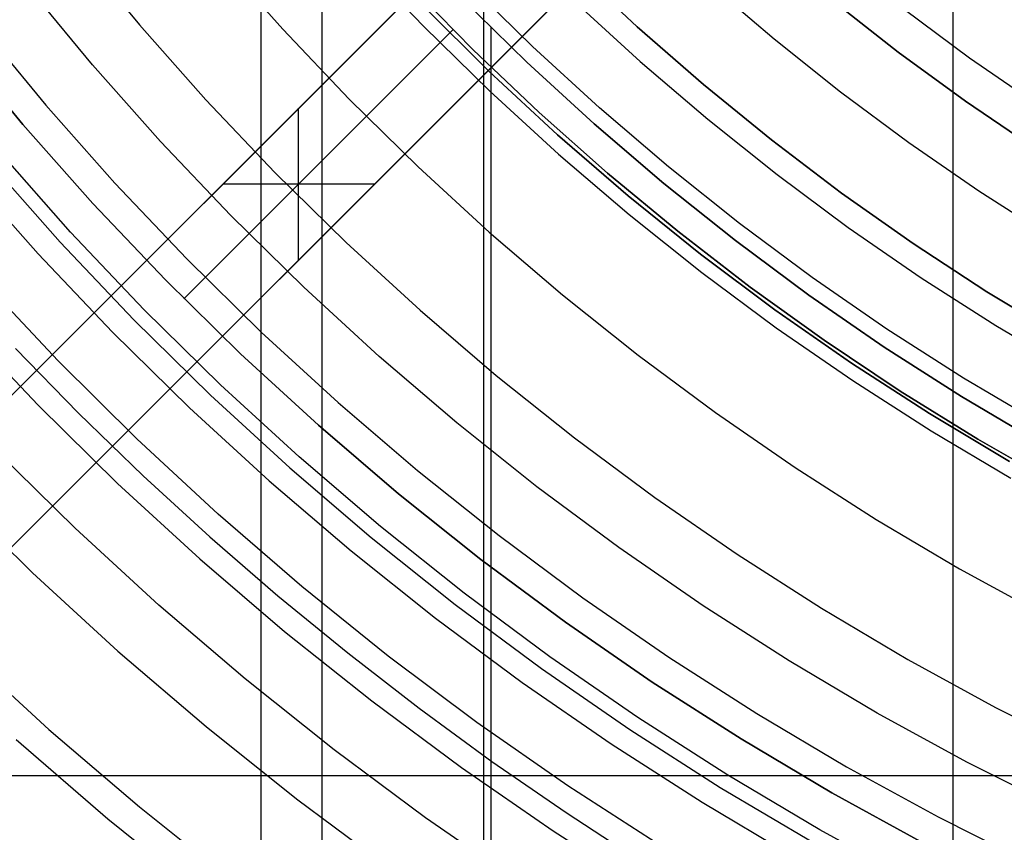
# Model space of a CAD drawing. Header units: millimetres. Extents: x 8929 to 10091, y -2708 to -1691.
# Tile 32 of 196: x 9467 to 9485, y -2108 to -2093. Entities that reach past the tile are written whole.
import ezdxf

# ---------------------------------------------------------------- set-up
doc = ezdxf.new("R2010")
doc.units = ezdxf.units.MM
for name, color, linetype in [('1', 7, 'Continuous'), ('COLOR EXT', 7, 'Continuous'), ('luz', 7, 'Continuous'), ('PLASTICO NEGRO', 7, 'Continuous')]:
    doc.layers.add(name, color=color, linetype=linetype)

msp = doc.modelspace()

# ---------------------------------------------------------------- linework, layer by layer
at = {"layer": '1', "color": 7, "true_color": 0xffffff}
for p, q in [((9472.244, -2123.77, 71.704), (9472.244, -1992.471, 71.704)), ((9475.261, -2116.471, 44.653), (9475.261, -1999.771, 44.653)), ((9471.104, -2125.745, 69.704), (9471.104, -2088.549, 69.704)), ((9473.862, -2092.568, 206.567), (9475.057, -2093.784, 206.567)), ((9475.057, -2093.784, 208.385), (9473.862, -2092.568, 208.385)), ((9473.862, -2092.568, 207.476), (9475.057, -2093.784, 207.476)), ((9476.063, -2094.017, 69.704), (9474.844, -2092.819, 69.704)), ((9476.063, -2094.017, 53.153), (9474.844, -2092.819, 53.153)), ((9474.844, -2092.819, 61.429), (9476.063, -2094.017, 61.429)), ((9474.129, -2092.97, 70.904), (9475.362, -2094.195, 70.904)), ((9475.362, -2094.195, 76.403), (9474.129, -2092.97, 76.403)), ((9474.129, -2092.97, 34.804), (9475.362, -2094.195, 34.804)), ((9475.362, -2094.195, 42.804), (9474.129, -2092.97, 42.804)), ((9475.362, -2094.195, 73.653), (9474.129, -2092.97, 73.653)), ((9475.362, -2094.195, 38.804), (9474.129, -2092.97, 38.804)), ((9469.662, -2098.435, 206.567), (9474.683, -2093.413, 206.567)), ((9469.662, -2098.435, 208.385), (9474.683, -2093.413, 208.385)), ((9475.397, -2118.31, 53.153), (9475.397, -2093.373, 53.153)), ((9466.655, -2095.185, 206.567), (9465.402, -2093.667, 206.567)), ((9465.402, -2093.667, 208.385), (9466.655, -2095.185, 208.385)), ((9466.655, -2095.185, 207.476), (9465.402, -2093.667, 207.476)), ((9475.057, -2093.784, 206.567), (9476.292, -2094.958, 206.567)), ((9476.292, -2094.958, 208.385), (9475.057, -2093.784, 208.385)), ((9475.057, -2093.784, 207.476), (9476.292, -2094.958, 207.476)), ((9477.322, -2095.172, 69.704), (9476.063, -2094.017, 69.704)), ((9477.322, -2095.172, 53.153), (9476.063, -2094.017, 53.153)), ((9476.063, -2094.017, 61.429), (9477.322, -2095.172, 61.429)), ((9475.362, -2094.195, 70.904), (9476.636, -2095.376, 70.904)), ((9476.636, -2095.376, 76.403), (9475.362, -2094.195, 76.403)), ((9475.362, -2094.195, 34.804), (9476.636, -2095.376, 34.804)), ((9476.636, -2095.376, 42.804), (9475.362, -2094.195, 42.804)), ((9476.636, -2095.376, 73.653), (9475.362, -2094.195, 73.653)), ((9476.636, -2095.376, 38.804), (9475.362, -2094.195, 38.804)), ((9476.292, -2094.958, 206.567), (9477.567, -2096.09, 206.567)), ((9477.567, -2096.09, 208.385), (9476.292, -2094.958, 208.385)), ((9476.292, -2094.958, 207.476), (9477.567, -2096.09, 207.476)), ((9467.961, -2096.658, 206.567), (9466.655, -2095.185, 206.567)), ((9466.655, -2095.185, 208.385), (9467.961, -2096.658, 208.385)), ((9467.961, -2096.658, 207.476), (9466.655, -2095.185, 207.476)), ((9478.621, -2096.283, 69.704), (9477.322, -2095.172, 69.704)), ((9478.621, -2096.283, 53.153), (9477.322, -2095.172, 53.153)), ((9477.322, -2095.172, 61.429), (9478.621, -2096.283, 61.429)), ((9476.636, -2095.376, 70.904), (9477.951, -2096.512, 70.904)), ((9477.951, -2096.512, 76.403), (9476.636, -2095.376, 76.403)), ((9476.636, -2095.376, 34.804), (9477.951, -2096.512, 34.804)), ((9477.951, -2096.512, 42.804), (9476.636, -2095.376, 42.804)), ((9477.951, -2096.512, 73.653), (9476.636, -2095.376, 73.653)), ((9477.951, -2096.512, 38.804), (9476.636, -2095.376, 38.804)), ((9467.546, -2097.195, 208.385), (9466.222, -2095.702, 208.385)), ((9466.018, -2095.876, 208.403), (9467.348, -2097.377, 208.403)), ((9477.567, -2096.09, 206.567), (9478.88, -2097.176, 206.567)), ((9478.88, -2097.176, 208.385), (9477.567, -2096.09, 208.385)), ((9477.567, -2096.09, 207.476), (9478.88, -2097.176, 207.476)), ((9479.957, -2097.348, 69.704), (9478.621, -2096.283, 69.704)), ((9479.957, -2097.348, 53.153), (9478.621, -2096.283, 53.153)), ((9478.621, -2096.283, 61.429), (9479.957, -2097.348, 61.429)), ((9477.951, -2096.512, 70.904), (9479.305, -2097.602, 70.904)), ((9479.305, -2097.602, 76.403), (9477.951, -2096.512, 76.403)), ((9477.951, -2096.512, 34.804), (9479.305, -2097.602, 34.804)), ((9479.305, -2097.602, 42.804), (9477.951, -2096.512, 42.804)), ((9479.305, -2097.602, 73.653), (9477.951, -2096.512, 73.653)), ((9479.305, -2097.602, 38.804), (9477.951, -2096.512, 38.804)), ((9469.316, -2098.085, 206.567), (9467.961, -2096.658, 206.567)), ((9467.961, -2096.658, 208.385), (9469.316, -2098.085, 208.385)), ((9469.316, -2098.085, 207.476), (9467.961, -2096.658, 207.476)), ((9468.92, -2098.642, 208.385), (9467.546, -2097.195, 208.385)), ((9478.88, -2097.176, 206.567), (9480.229, -2098.218, 206.567)), ((9480.229, -2098.218, 208.385), (9478.88, -2097.176, 208.385)), ((9478.88, -2097.176, 207.476), (9480.229, -2098.218, 207.476)), ((9467.348, -2097.377, 208.403), (9468.728, -2098.831, 208.403)), ((9481.329, -2098.367, 69.704), (9479.957, -2097.348, 69.704)), ((9481.329, -2098.367, 53.153), (9479.957, -2097.348, 53.153)), ((9479.957, -2097.348, 61.429), (9481.329, -2098.367, 61.429)), ((9479.305, -2097.602, 70.904), (9480.695, -2098.644, 70.904)), ((9480.695, -2098.644, 76.403), (9479.305, -2097.602, 76.403)), ((9479.305, -2097.602, 34.804), (9480.695, -2098.644, 34.804)), ((9480.695, -2098.644, 42.804), (9479.305, -2097.602, 42.804)), ((9480.695, -2098.644, 73.653), (9479.305, -2097.602, 73.653)), ((9480.695, -2098.644, 38.804), (9479.305, -2097.602, 38.804)), ((9467.314, -2099.596, 70.904), (9465.898, -2098.088, 70.904)), ((9470.719, -2099.465, 206.567), (9469.316, -2098.085, 206.567)), ((9469.316, -2098.085, 208.385), (9470.719, -2099.465, 208.385)), ((9470.719, -2099.465, 207.476), (9469.316, -2098.085, 207.476)), ((9480.229, -2098.218, 206.567), (9481.613, -2099.212, 206.567)), ((9481.613, -2099.212, 208.385), (9480.229, -2098.218, 208.385)), ((9480.229, -2098.218, 207.476), (9481.613, -2099.212, 207.476)), ((9482.735, -2099.338, 69.704), (9481.329, -2098.367, 69.704)), ((9482.735, -2099.338, 53.153), (9481.329, -2098.367, 53.153)), ((9481.329, -2098.367, 61.429), (9482.735, -2099.338, 61.429)), ((9470.343, -2100.041, 208.385), (9468.92, -2098.642, 208.385)), ((9480.695, -2098.644, 70.904), (9482.121, -2099.637, 70.904)), ((9482.121, -2099.637, 76.403), (9480.695, -2098.644, 76.403)), ((9480.695, -2098.644, 34.804), (9482.121, -2099.637, 34.804)), ((9482.121, -2099.637, 42.804), (9480.695, -2098.644, 42.804)), ((9482.121, -2099.637, 73.653), (9480.695, -2098.644, 73.653)), ((9482.121, -2099.637, 38.804), (9480.695, -2098.644, 38.804)), ((9468.728, -2098.831, 208.403), (9470.158, -2100.236, 208.403)), ((9481.613, -2099.212, 206.567), (9483.031, -2100.159, 206.567)), ((9483.031, -2100.159, 208.385), (9481.613, -2099.212, 208.385)), ((9481.613, -2099.212, 207.476), (9483.031, -2100.159, 207.476)), ((9466.515, -2099.366, 206.672), (9467.691, -2100.571, 206.672)), ((9472.17, -2100.795, 206.567), (9470.719, -2099.465, 206.567)), ((9470.719, -2099.465, 208.385), (9472.17, -2100.795, 208.385)), ((9472.17, -2100.795, 207.476), (9470.719, -2099.465, 207.476)), ((9484.174, -2100.259, 69.704), (9482.735, -2099.338, 69.704)), ((9484.174, -2100.259, 53.153), (9482.735, -2099.338, 53.153)), ((9482.735, -2099.338, 61.429), (9484.174, -2100.259, 61.429)), ((9468.781, -2101.054, 70.904), (9467.314, -2099.596, 70.904)), ((9482.121, -2099.637, 70.904), (9483.581, -2100.58, 70.904)), ((9483.581, -2100.58, 76.403), (9482.121, -2099.637, 76.403)), ((9482.121, -2099.637, 34.804), (9483.581, -2100.58, 34.804)), ((9483.581, -2100.58, 42.804), (9482.121, -2099.637, 42.804)), ((9483.581, -2100.58, 73.653), (9482.121, -2099.637, 73.653)), ((9483.581, -2100.58, 38.804), (9482.121, -2099.637, 38.804)), ((9471.813, -2101.39, 208.385), (9470.343, -2100.041, 208.385)), ((9470.158, -2100.236, 208.403), (9471.635, -2101.591, 208.403)), ((9483.031, -2100.159, 206.567), (9484.48, -2101.057, 206.567)), ((9484.48, -2101.057, 208.385), (9483.031, -2100.159, 208.385)), ((9483.031, -2100.159, 207.476), (9484.48, -2101.057, 207.476)), ((9485.644, -2101.131, 69.704), (9484.174, -2100.259, 69.704)), ((9485.644, -2101.131, 53.153), (9484.174, -2100.259, 53.153)), ((9484.174, -2100.259, 61.429), (9485.644, -2101.131, 61.429)), ((9467.691, -2100.571, 206.672), (9468.901, -2101.742, 206.672)), ((9483.581, -2100.58, 70.904), (9485.072, -2101.472, 70.904)), ((9485.072, -2101.472, 76.403), (9483.581, -2100.58, 76.403)), ((9483.581, -2100.58, 34.804), (9485.072, -2101.472, 34.804)), ((9485.072, -2101.472, 42.804), (9483.581, -2100.58, 42.804)), ((9485.072, -2101.472, 73.653), (9483.581, -2100.58, 73.653)), ((9485.072, -2101.472, 38.804), (9483.581, -2100.58, 38.804)), ((9473.665, -2102.075, 206.567), (9472.17, -2100.795, 206.567)), ((9472.17, -2100.795, 208.385), (9473.665, -2102.075, 208.385)), ((9473.665, -2102.075, 207.476), (9472.17, -2100.795, 207.476)), ((9470.298, -2102.459, 70.904), (9468.781, -2101.054, 70.904)), ((9484.48, -2101.057, 206.567), (9485.959, -2101.904, 206.567)), ((9485.959, -2101.904, 208.385), (9484.48, -2101.057, 208.385)), ((9484.48, -2101.057, 207.476), (9485.959, -2101.904, 207.476)), ((9484.782, -2101.304, 76.403), (9484.782, -2101.304, 70.904)), ((9484.782, -2101.304, 42.804), (9484.782, -2101.304, 34.804)), ((9473.33, -2102.688, 208.385), (9471.813, -2101.39, 208.385)), ((9471.635, -2101.591, 208.403), (9473.159, -2102.895, 208.403)), ((9468.901, -2101.742, 206.672), (9470.143, -2102.879, 206.672)), ((9475.204, -2103.302, 206.567), (9473.665, -2102.075, 206.567)), ((9473.665, -2102.075, 208.385), (9475.204, -2103.302, 208.385)), ((9475.204, -2103.302, 207.476), (9473.665, -2102.075, 207.476)), ((9471.863, -2103.811, 70.904), (9470.298, -2102.459, 70.904)), ((9474.89, -2103.932, 208.385), (9473.33, -2102.688, 208.385)), ((9470.143, -2102.879, 206.672), (9471.415, -2103.981, 206.672)), ((9473.159, -2102.895, 208.403), (9474.726, -2104.145, 208.403)), ((9476.784, -2104.475, 206.567), (9475.204, -2103.302, 206.567)), ((9475.204, -2103.302, 208.385), (9476.784, -2104.475, 208.385)), ((9476.784, -2104.475, 207.476), (9475.204, -2103.302, 207.476)), ((9473.473, -2105.108, 70.904), (9471.863, -2103.811, 70.904)), ((9471.415, -2103.981, 206.672), (9472.718, -2105.048, 206.672)), ((9476.492, -2105.121, 208.385), (9474.89, -2103.932, 208.385)), ((9474.726, -2104.145, 208.403), (9476.336, -2105.34, 208.403)), ((9478.404, -2105.593, 206.567), (9476.784, -2104.475, 206.567)), ((9476.784, -2104.475, 208.385), (9478.404, -2105.593, 208.385)), ((9478.404, -2105.593, 207.476), (9476.784, -2104.475, 207.476)), ((9472.718, -2105.048, 206.672), (9474.05, -2106.079, 206.672)), ((9475.128, -2106.348, 70.904), (9473.473, -2105.108, 70.904)), ((9478.135, -2106.255, 208.385), (9476.492, -2105.121, 208.385)), ((9476.336, -2105.34, 208.403), (9477.986, -2106.479, 208.403)), ((9480.061, -2106.654, 206.567), (9478.404, -2105.593, 206.567)), ((9478.404, -2105.593, 208.385), (9480.061, -2106.654, 208.385)), ((9480.061, -2106.654, 207.476), (9478.404, -2105.593, 207.476)), ((9474.05, -2106.079, 206.672), (9475.41, -2107.073, 206.672)), ((9479.815, -2107.331, 208.385), (9478.135, -2106.255, 208.385)), ((9476.825, -2107.53, 70.904), (9475.128, -2106.348, 70.904)), ((9477.986, -2106.479, 208.403), (9479.674, -2107.56, 208.403)), ((9468.243, -2108.15, 76.403), (9466.53, -2106.669, 76.403)), ((9481.754, -2107.658, 206.567), (9480.061, -2106.654, 206.567)), ((9480.061, -2106.654, 208.385), (9481.754, -2107.658, 208.385)), ((9481.754, -2107.658, 207.476), (9480.061, -2106.654, 207.476)), ((9475.41, -2107.073, 206.672), (9476.797, -2108.03, 206.672)), ((9481.532, -2108.349, 208.385), (9479.815, -2107.331, 208.385)), ((9478.562, -2108.652, 70.904), (9476.825, -2107.53, 70.904)), ((9479.674, -2107.56, 208.403), (9481.399, -2108.582, 208.403)), ((9483.481, -2108.603, 206.567), (9481.754, -2107.658, 206.567)), ((9481.754, -2107.658, 208.385), (9483.481, -2108.603, 208.385)), ((9483.481, -2108.603, 207.476), (9481.754, -2107.658, 207.476)), ((9476.797, -2108.03, 206.672), (9478.209, -2108.948, 206.672)), ((9470.007, -2109.57, 76.403), (9468.243, -2108.15, 76.403)), ((9483.282, -2109.307, 208.385), (9481.532, -2108.349, 208.385))]:
    msp.add_line(p, q, dxfattribs=at)
at = {"layer": '1', "color": 7, "true_color": 0xf4f4f4}
for p, q in [((9482.995, -2093.833, 206.567), (9481.773, -2092.875, 206.567)), ((9481.773, -2092.875, 208.385), (9482.995, -2093.833, 208.385)), ((9482.995, -2093.833, 207.476), (9481.773, -2092.875, 207.476)), ((9484.25, -2094.749, 206.567), (9482.995, -2093.833, 206.567)), ((9482.995, -2093.833, 208.385), (9484.25, -2094.749, 208.385)), ((9484.25, -2094.749, 207.476), (9482.995, -2093.833, 207.476)), ((9485.536, -2095.621, 206.567), (9484.25, -2094.749, 206.567)), ((9484.25, -2094.749, 208.385), (9485.536, -2095.621, 208.385)), ((9485.536, -2095.621, 207.476), (9484.25, -2094.749, 207.476))]:
    msp.add_line(p, q, dxfattribs=at)
at = {"layer": 'COLOR EXT', "color": 30, "true_color": 0xff8d00}
for p, q in [((9457.655, -2109.028, 21.604), (9484.535, -2082.148, 21.604)), ((9484.535, -2082.148, 25.604), (9457.655, -2109.028, 25.604)), ((9457.655, -2109.028, 23.604), (9484.535, -2082.148, 23.604)), ((9459.069, -2110.442, 25.604), (9485.949, -2083.562, 25.604)), ((9485.949, -2083.562, 21.604), (9459.069, -2110.442, 21.604)), ((9485.949, -2083.562, 23.604), (9459.069, -2110.442, 23.604)), ((9484.023, -2126.351, 21.604), (9484.023, -2085.488, 21.604)), ((9471.802, -2097.709, 25.604), (9471.802, -2094.88, 25.604)), ((9471.095, -2095.588, 21.604), (9471.095, -2095.588, 25.604)), ((9473.216, -2096.295, 25.604), (9470.388, -2096.295, 25.604)), ((9472.509, -2097.002, 21.604), (9472.509, -2097.002, 25.604)), ((9462.173, -2107.338, 21.604), (9508.976, -2107.338, 21.604))]:
    msp.add_line(p, q, dxfattribs=at)
at = {"layer": 'luz', "color": 7, "true_color": 0xffffff}
for p, q in [((9467.642, -2091.881, -26.861), (9468.833, -2093.322, -26.861)), ((9470.312, -2092.056, -25.798), (9471.507, -2093.405, -25.798)), ((9472.942, -2092.089, -24.735), (9474.136, -2093.347, -24.735)), ((9467.957, -2094.072, -26.553), (9466.741, -2092.6, -26.553)), ((9476.168, -2093.727, -25.042), (9474.959, -2092.539, -25.042)), ((9479.472, -2092.552, -24.287), (9480.679, -2093.585, -24.287)), ((9476.961, -2092.891, -25.35), (9478.181, -2094.01, -25.35)), ((9483.108, -2093.032, -23.224), (9484.329, -2093.938, -23.224)), ((9465.839, -2093.319, -26.246), (9467.081, -2094.821, -26.246)), ((9468.833, -2093.322, -26.861), (9470.072, -2094.721, -26.861)), ((9471.507, -2093.405, -25.798), (9472.748, -2094.712, -25.798)), ((9474.136, -2093.347, -24.735), (9475.374, -2094.563, -24.735)), ((9480.679, -2093.585, -24.287), (9481.921, -2094.575, -24.287)), ((9477.417, -2094.873, -25.042), (9476.168, -2093.727, -25.042)), ((9484.329, -2093.938, -23.224), (9485.581, -2094.802, -23.224)), ((9469.222, -2095.5, -26.553), (9467.957, -2094.072, -26.553)), ((9478.181, -2094.01, -25.35), (9479.439, -2095.086, -25.35)), ((9470.072, -2094.721, -26.861), (9471.359, -2096.077, -26.861)), ((9472.748, -2094.712, -25.798), (9474.033, -2095.975, -25.798)), ((9475.374, -2094.563, -24.735), (9476.652, -2095.736, -24.735)), ((9481.921, -2094.575, -24.287), (9483.195, -2095.521, -24.287)), ((9467.081, -2094.821, -26.246), (9468.373, -2096.28, -26.246)), ((9478.705, -2095.975, -25.042), (9477.417, -2094.873, -25.042)), ((9479.439, -2095.086, -25.35), (9480.733, -2096.118, -25.35)), ((9470.537, -2096.885, -26.553), (9469.222, -2095.5, -26.553)), ((9483.195, -2095.521, -24.287), (9484.502, -2096.423, -24.287)), ((9476.652, -2095.736, -24.735), (9477.97, -2096.863, -24.735)), ((9474.033, -2095.975, -25.798), (9475.361, -2097.193, -25.798)), ((9480.03, -2097.031, -25.042), (9478.705, -2095.975, -25.042)), ((9465.601, -2096.087, -27.309), (9466.938, -2097.596, -27.309)), ((9471.359, -2096.077, -26.861), (9472.692, -2097.387, -26.861)), ((9480.733, -2096.118, -25.35), (9482.062, -2097.104, -25.35)), ((9468.373, -2096.28, -26.246), (9469.715, -2097.693, -26.246)), ((9484.502, -2096.423, -24.287), (9485.84, -2097.28, -24.287)), ((9471.898, -2098.223, -26.553), (9470.537, -2096.885, -26.553)), ((9477.97, -2096.863, -24.735), (9479.327, -2097.945, -24.735)), ((9481.391, -2098.042, -25.042), (9480.03, -2097.031, -25.042)), ((9482.062, -2097.104, -25.35), (9483.424, -2098.045, -25.35)), ((9475.361, -2097.193, -25.798), (9476.73, -2098.365, -25.798)), ((9472.692, -2097.387, -26.861), (9474.07, -2098.65, -26.861)), ((9466.938, -2097.596, -27.309), (9468.326, -2099.058, -27.309)), ((9469.715, -2097.693, -26.246), (9471.105, -2099.059, -26.246)), ((9479.327, -2097.945, -24.735), (9480.72, -2098.979, -24.735)), ((9482.786, -2099.005, -25.042), (9481.391, -2098.042, -25.042)), ((9483.424, -2098.045, -25.35), (9484.818, -2098.937, -25.35)), ((9473.305, -2099.513, -26.553), (9471.898, -2098.223, -26.553)), ((9476.73, -2098.365, -25.798), (9478.139, -2099.488, -25.798)), ((9474.07, -2098.65, -26.861), (9475.49, -2099.866, -26.861)), ((9465.503, -2098.912, -28.372), (9466.937, -2100.423, -28.372)), ((9484.818, -2098.937, -25.35), (9486.242, -2099.781, -25.35)), ((9468.326, -2099.058, -27.309), (9469.764, -2100.471, -27.309)), ((9471.105, -2099.059, -26.246), (9472.541, -2100.376, -26.246)), ((9480.72, -2098.979, -24.735), (9482.147, -2099.965, -24.735)), ((9484.213, -2099.919, -25.042), (9482.786, -2099.005, -25.042)), ((9478.139, -2099.488, -25.798), (9479.586, -2100.562, -25.798)), ((9474.756, -2100.754, -26.553), (9473.305, -2099.513, -26.553)), ((9475.49, -2099.866, -26.861), (9476.952, -2101.031, -26.861)), ((9482.147, -2099.965, -24.735), (9483.608, -2100.9, -24.735)), ((9485.671, -2100.783, -25.042), (9484.213, -2099.919, -25.042)), ((9466.937, -2100.423, -28.372), (9468.423, -2101.883, -28.372)), ((9472.541, -2100.376, -26.246), (9474.022, -2101.643, -26.246)), ((9469.764, -2100.471, -27.309), (9471.25, -2101.834, -27.309)), ((9479.586, -2100.562, -25.798), (9481.069, -2101.586, -25.798)), ((9476.248, -2101.945, -26.553), (9474.756, -2100.754, -26.553)), ((9483.608, -2100.9, -24.735), (9485.1, -2101.785, -24.735)), ((9476.952, -2101.031, -26.861), (9478.452, -2102.145, -26.861)), ((9467.629, -2102.719, -28.064), (9466.115, -2101.231, -28.064)), ((9474.022, -2101.643, -26.246), (9475.545, -2102.858, -26.246)), ((9481.069, -2101.586, -25.798), (9482.586, -2102.558, -25.798)), ((9468.423, -2101.883, -28.372), (9469.958, -2103.291, -28.372)), ((9471.25, -2101.834, -27.309), (9472.782, -2103.144, -27.309)), ((9465.293, -2102.039, -27.757), (9466.836, -2103.555, -27.757)), ((9477.781, -2103.083, -26.553), (9476.248, -2101.945, -26.553)), ((9478.452, -2102.145, -26.861), (9479.991, -2103.207, -26.861)), ((9482.586, -2102.558, -25.798), (9484.137, -2103.477, -25.798)), ((9469.194, -2104.154, -28.064), (9467.629, -2102.719, -28.064)), ((9475.545, -2102.858, -26.246), (9477.11, -2104.02, -26.246)), ((9472.782, -2103.144, -27.309), (9474.358, -2104.401, -27.309)), ((9479.352, -2104.167, -26.553), (9477.781, -2103.083, -26.553)), ((9469.958, -2103.291, -28.372), (9471.541, -2104.646, -28.372)), ((9479.991, -2103.207, -26.861), (9481.565, -2104.215, -26.861)), ((9484.137, -2103.477, -25.798), (9485.717, -2104.342, -25.798)), ((9466.836, -2103.555, -27.757), (9468.429, -2105.017, -27.757)), ((9477.11, -2104.02, -26.246), (9478.714, -2105.127, -26.246)), ((9470.807, -2105.534, -28.064), (9469.194, -2104.154, -28.064)), ((9480.96, -2105.197, -26.553), (9479.352, -2104.167, -26.553)), ((9481.565, -2104.215, -26.861), (9483.173, -2105.169, -26.861)), ((9474.358, -2104.401, -27.309), (9475.976, -2105.603, -27.309)), ((9471.541, -2104.646, -28.372), (9473.17, -2105.944, -28.372)), ((9465.495, -2104.967, -28.82), (9467.138, -2106.475, -28.82)), ((9468.429, -2105.017, -27.757), (9470.073, -2106.423, -27.757)), ((9478.714, -2105.127, -26.246), (9480.355, -2106.178, -26.246)), ((9482.602, -2106.17, -26.553), (9480.96, -2105.197, -26.553)), ((9483.173, -2105.169, -26.861), (9484.813, -2106.066, -26.861)), ((9472.467, -2106.858, -28.064), (9470.807, -2105.534, -28.064)), ((9475.976, -2105.603, -27.309), (9477.636, -2106.748, -27.309)), ((9473.17, -2105.944, -28.372), (9474.843, -2107.186, -28.372)), ((9484.813, -2106.066, -26.861), (9486.482, -2106.906, -26.861)), ((9480.355, -2106.178, -26.246), (9482.031, -2107.172, -26.246)), ((9484.277, -2107.086, -26.553), (9482.602, -2106.17, -26.553)), ((9467.138, -2106.475, -28.82), (9468.833, -2107.924, -28.82)), ((9470.073, -2106.423, -27.757), (9471.764, -2107.772, -27.757)), ((9477.636, -2106.748, -27.309), (9479.333, -2107.836, -27.309)), ((9474.172, -2108.124, -28.064), (9472.467, -2106.858, -28.064)), ((9474.843, -2107.186, -28.372), (9476.557, -2108.37, -28.372)), ((9482.031, -2107.172, -26.246), (9483.741, -2108.107, -26.246)), ((9485.982, -2107.944, -26.553), (9484.277, -2107.086, -26.553)), ((9471.764, -2107.772, -27.757), (9473.5, -2109.061, -27.757)), ((9468.833, -2107.924, -28.82), (9470.576, -2109.315, -28.82)), ((9479.333, -2107.836, -27.309), (9481.067, -2108.864, -27.309)), ((9475.919, -2109.33, -28.064), (9474.172, -2108.124, -28.064)), ((9483.741, -2108.107, -26.246), (9485.482, -2108.983, -26.246)), ((9476.557, -2108.37, -28.372), (9478.312, -2109.493, -28.372))]:
    msp.add_line(p, q, dxfattribs=at)
at = {"layer": 'PLASTICO NEGRO', "color": 254, "true_color": 0xcad1ee}
for p, q in [((9476.926, -2092.237, 33.904), (9478.123, -2093.358, 33.904)), ((9478.123, -2093.358, 35.404), (9476.926, -2092.237, 35.404)), ((9476.926, -2092.237, 34.654), (9478.123, -2093.358, 34.654)), ((9478.123, -2093.358, 33.904), (9479.359, -2094.436, 33.904)), ((9479.359, -2094.436, 35.404), (9478.123, -2093.358, 35.404)), ((9478.123, -2093.358, 34.654), (9479.359, -2094.436, 34.654)), ((9479.359, -2094.436, 33.904), (9480.63, -2095.472, 33.904)), ((9480.63, -2095.472, 35.404), (9479.359, -2094.436, 35.404)), ((9479.359, -2094.436, 34.654), (9480.63, -2095.472, 34.654)), ((9480.63, -2095.472, 33.904), (9481.937, -2096.462, 33.904)), ((9481.937, -2096.462, 35.404), (9480.63, -2095.472, 35.404)), ((9480.63, -2095.472, 34.654), (9481.937, -2096.462, 34.654)), ((9481.937, -2096.462, 33.904), (9483.277, -2097.407, 33.904)), ((9483.277, -2097.407, 35.404), (9481.937, -2096.462, 35.404)), ((9481.937, -2096.462, 34.654), (9483.277, -2097.407, 34.654)), ((9483.277, -2097.407, 33.904), (9484.649, -2098.305, 33.904)), ((9484.649, -2098.305, 35.404), (9483.277, -2097.407, 35.404)), ((9483.277, -2097.407, 34.654), (9484.649, -2098.305, 34.654)), ((9484.649, -2098.305, 33.904), (9486.051, -2099.155, 33.904)), ((9486.051, -2099.155, 35.404), (9484.649, -2098.305, 35.404)), ((9484.649, -2098.305, 34.654), (9486.051, -2099.155, 34.654))]:
    msp.add_line(p, q, dxfattribs=at)

doc.saveas('drawing.dxf')
